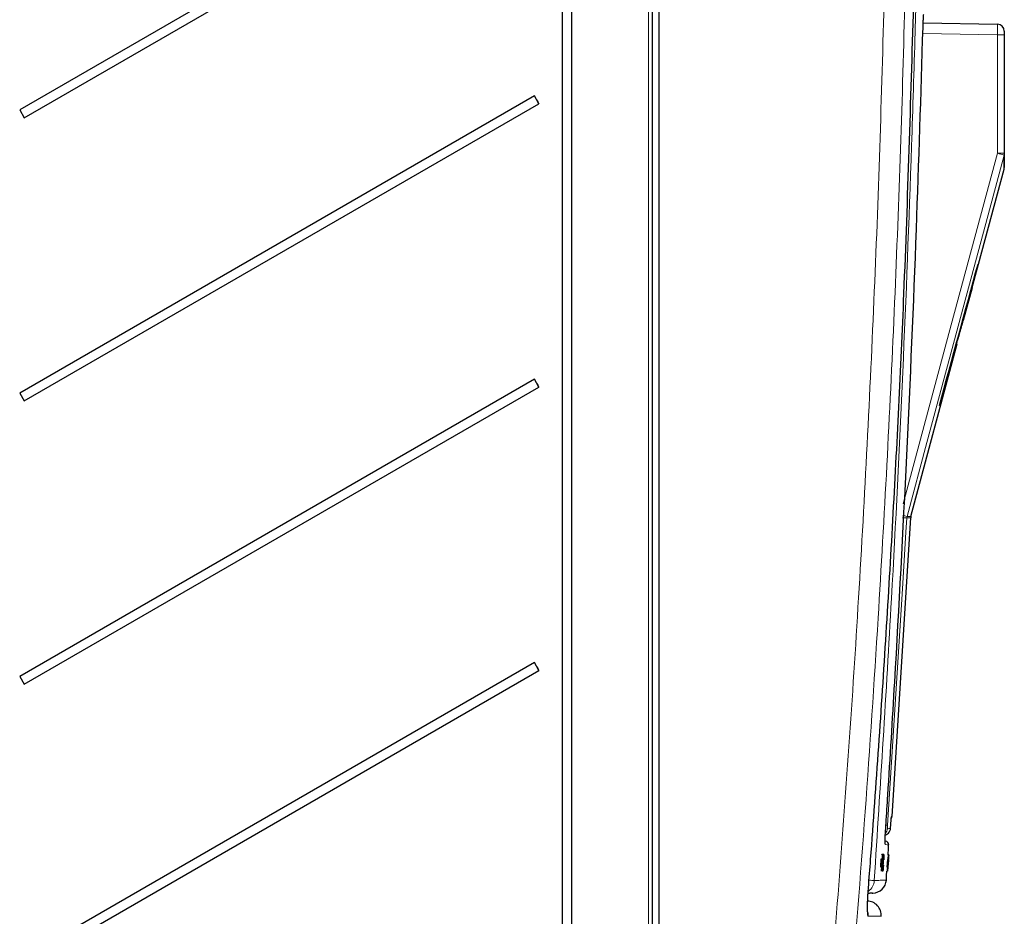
# Model space of a CAD drawing. Header units: millimetres. Extents: x 5 to 418, y 2 to 292.
# Tile 42 of 51: x 212 to 259, y 165 to 207. Entities that reach past the tile are written whole.
import ezdxf

# ---------------------------------------------------------------- set-up
doc = ezdxf.new("R2010")
doc.units = ezdxf.units.MM

msp = doc.modelspace()

# ---------------------------------------------------------------- linework, layer by layer
at = {"color": 7, "linetype": 'Continuous', "lineweight": 18}
for p, q in [((241.969, 150.6322), (241.969, 237.6525)), ((258.3719, 205.9903), (254.8677, 206.0515)), ((258.3719, 200.4153), (258.3719, 205.9903)), ((258.6994, 205.9903), (258.3719, 205.9903)), ((258.3719, 200.4153), (258.6994, 200.4153)), ((254.1132, 183.2517), (254.124, 183.3173)), ((254.2973, 183.2517), (254.1132, 183.2517)), ((254.124, 183.3173), (254.308, 183.3173)), ((253.381, 169.1), (253.3813, 169.1049)), ((252.9706, 167.2137), (252.9671, 167.2139)), ((252.9501, 166.9129), (252.9477, 166.913)), ((253.2443, 167.1597), (253.2438, 167.1598))]:
    msp.add_line(p, q, dxfattribs=at)
at = {"color": 7, "linetype": 'Continuous', "lineweight": 25}
for p, q in [((242.1327, 237.6525), (242.1327, 150.6322)), ((242.4661, 150.6408), (242.4661, 237.6296)), ((237.9078, 236.9655), (237.9078, 151.6322)), ((238.3487, 151.6322), (238.3487, 236.9655)), ((236.5914, 216.4451), (212.3819, 202.4655)), ((212.5985, 202.0903), (236.808, 216.0699)), ((254.8844, 206.5511), (258.3719, 206.4903)), ((258.6994, 206.157), (258.6994, 205.9903)), ((258.6994, 205.9903), (258.6994, 200.4153)), ((236.5914, 203.1118), (212.3819, 189.1322)), ((236.808, 202.7365), (236.5914, 203.1118)), ((212.3819, 202.4655), (212.5985, 202.0903)), ((212.5985, 188.7569), (236.808, 202.7365)), ((257.493, 195.2039), (258.6882, 199.6642)), ((257.1865, 194.0928), (257.4818, 195.2039)), ((257.493, 195.2039), (257.4628, 195.2039)), ((256.7831, 192.5544), (257.1953, 194.0928)), ((257.1604, 194.0928), (257.1882, 194.0928)), ((257.1882, 194.0928), (257.1953, 194.0928)), ((256.7412, 192.5544), (256.7726, 192.5544)), ((256.7831, 192.5544), (256.7726, 192.5544)), ((254.308, 183.3173), (256.4854, 191.4432)), ((256.4381, 191.4432), (256.4721, 191.4432)), ((256.4721, 191.4432), (256.4854, 191.4432)), ((256.4984, 191.6643), (256.5348, 191.6643)), ((236.5914, 189.7785), (212.3819, 175.7989)), ((236.808, 189.4032), (236.5914, 189.7785)), ((212.3819, 189.1322), (212.5985, 188.7569)), ((212.5985, 175.4236), (236.808, 189.4032)), ((255.6436, 188.5373), (255.6846, 188.5373)), ((253.422, 169.2226), (254.2973, 183.2517)), ((236.5914, 176.4451), (212.3819, 162.4655)), ((212.5985, 162.0903), (236.808, 176.0699)), ((236.808, 176.0699), (236.5914, 176.4451)), ((212.3819, 175.7989), (212.5985, 175.4236)), ((253.0887, 168.0426), (253.1076, 168.041)), ((252.9361, 167.403), (252.9364, 167.4099)), ((252.9696, 167.4077), (252.9364, 167.4099)), ((252.9364, 167.4099), (252.9366, 167.4099)), ((252.9747, 167.4076), (252.9418, 167.4098)), ((252.9557, 167.0542), (252.9696, 167.4077)), ((252.9564, 166.6423), (252.996, 167.2384)), ((252.9888, 167.4075), (252.9566, 167.4096)), ((253.0112, 167.4072), (252.9602, 166.6423)), ((252.994, 167.4074), (252.9608, 167.0529)), ((252.994, 167.4074), (252.9619, 167.4096)), ((252.9747, 167.4076), (252.9671, 167.2139)), ((252.9696, 167.4077), (252.9747, 167.4076)), ((252.9706, 167.2137), (252.9888, 167.4075)), ((252.9876, 167.2161), (252.9761, 167.2169)), ((253.0087, 167.4073), (252.9768, 167.4094)), ((253.0112, 167.4072), (252.9793, 167.4094)), ((252.9816, 167.1257), (252.9876, 167.2161)), ((252.9888, 167.4075), (252.994, 167.4074)), ((252.9964, 167.4002), (253.0021, 167.419)), ((253.0353, 167.4168), (253.0028, 167.419)), ((253.0087, 167.4073), (253.0112, 167.4072)), ((253.0289, 167.3955), (253.0353, 167.4168)), ((253.2522, 167.4), (253.219, 167.4022)), ((253.2528, 167.4), (253.2199, 167.4022)), ((253.2546, 167.4), (253.2224, 167.4021)), ((253.2552, 167.4), (253.2232, 167.4021)), ((253.2568, 167.4), (253.225, 167.4021)), ((253.2597, 167.4), (253.2274, 167.4022)), ((253.2603, 167.4), (253.2277, 167.4022)), ((253.2299, 167.0466), (253.2522, 167.4)), ((253.2552, 167.4), (253.2304, 167.0454)), ((253.2528, 167.4), (253.2406, 167.2063)), ((253.241, 167.2062), (253.2546, 167.4)), ((253.2522, 167.4), (253.2528, 167.4)), ((253.2533, 167.3067), (253.2597, 167.4)), ((253.2538, 167.3067), (253.2542, 167.3117)), ((253.2603, 167.4), (253.2543, 167.3066)), ((253.2546, 167.4), (253.2552, 167.4)), ((253.2597, 167.4), (253.2603, 167.4)), ((252.8967, 167.194), (252.8807, 166.828)), ((252.9139, 166.8258), (252.8807, 166.828)), ((252.9299, 167.1917), (252.8967, 167.194)), ((252.9133, 167.1938), (252.8967, 167.194)), ((252.9466, 167.1916), (252.9133, 167.1938)), ((252.9299, 167.1917), (252.9139, 166.8258)), ((252.9139, 166.8258), (252.9466, 167.1916)), ((252.9171, 166.6427), (252.9557, 167.0542)), ((252.947, 166.9059), (252.9223, 166.6427)), ((252.9466, 167.1916), (252.9299, 167.1917)), ((252.9557, 167.0542), (252.9344, 167.0556)), ((252.9394, 166.6425), (252.9501, 166.9129)), ((252.9608, 167.0529), (252.9446, 166.6424)), ((252.9816, 167.1257), (252.9677, 167.1266)), ((252.9957, 167.0303), (252.9861, 167.031)), ((253.0099, 166.9119), (253.0124, 166.8868)), ((253.0321, 167.1943), (253.0264, 167.1712)), ((253.2014, 167.186), (253.1781, 166.8202)), ((253.2113, 166.818), (253.1781, 166.8202)), ((253.2011, 166.635), (253.2299, 167.0466)), ((253.2347, 167.1838), (253.2014, 167.186)), ((253.2035, 167.186), (253.2014, 167.186)), ((253.2201, 166.8983), (253.2017, 166.635)), ((253.2367, 167.1838), (253.2035, 167.186)), ((253.2038, 166.635), (253.2209, 166.9053)), ((253.2304, 167.0454), (253.2045, 166.635)), ((253.2206, 166.8214), (253.2079, 166.635)), ((253.2113, 166.818), (253.2367, 167.1838)), ((253.2347, 167.1838), (253.2113, 166.818)), ((253.2185, 166.841), (253.2175, 166.841)), ((253.2196, 166.8508), (253.2181, 166.8509)), ((253.2185, 166.841), (253.2196, 166.8508)), ((253.222, 166.866), (253.2191, 166.8662)), ((253.2201, 166.8214), (253.2446, 167.1786)), ((253.246, 167.1785), (253.2229, 166.8212)), ((253.2299, 167.0466), (253.2272, 167.0468)), ((253.2298, 166.9979), (253.2274, 166.9981)), ((253.2298, 166.9979), (253.2357, 167.0862)), ((253.2445, 167.1704), (253.23, 166.9587)), ((253.2313, 166.9587), (253.2443, 167.1597)), ((253.2357, 167.0862), (253.2333, 167.0863)), ((253.2367, 167.1838), (253.2347, 167.1838)), ((253.2425, 167.194), (253.2408, 167.1942)), ((253.2425, 167.194), (253.2427, 167.2039)), ((252.9171, 166.6427), (252.8839, 166.6449)), ((252.9223, 166.6427), (252.9171, 166.6427)), ((252.9394, 166.6425), (252.9224, 166.6436)), ((252.9446, 166.6424), (252.9394, 166.6425)), ((252.9564, 166.6423), (252.9446, 166.6431)), ((252.95, 166.6344), (252.9466, 166.6586)), ((252.9832, 166.6322), (252.9507, 166.6344)), ((252.9602, 166.6423), (252.9564, 166.6423)), ((253.2011, 166.635), (253.1678, 166.6372)), ((253.2053, 166.6252), (253.1735, 166.6273)), ((253.2017, 166.635), (253.2011, 166.635)), ((253.2038, 166.635), (253.2017, 166.6352)), ((253.2045, 166.635), (253.2038, 166.635)), ((253.2079, 166.635), (253.2073, 166.635)), ((253.2103, 166.635), (253.2079, 166.6352)), ((253.2109, 166.635), (253.2103, 166.635))]:
    msp.add_line(p, q, dxfattribs=at)
at = {"color": 7, "linetype": 'Continuous', "lineweight": 18, "flags": 128}
for points in [[(253.9448, 183.9134), (256.0958, 191.9313), (258.3719, 200.4153)], [(258.6878, 200.3291), (258.5151, 199.6852), (257.8242, 197.1096), (255.0603, 186.8073), (254.124, 183.3173)], [(254.1132, 183.2517), (254.0717, 182.5864), (253.9054, 179.9249), (253.2102, 168.7965)], [(253.0873, 167.9294), (253.0907, 167.9109), (253.0917, 167.8787)], [(252.2906, 164.5169), (252.2875, 164.6527), (252.2702, 164.7413)]]:
    msp.add_lwpolyline(points, dxfattribs=at)
at = {"color": 7, "linetype": 'Continuous', "lineweight": 25, "flags": 128}
for points in [[(253.229, 167.4018), (253.2323, 167.4521), (253.2459, 167.6583), (253.2594, 167.8644)], [(253.1499, 166.215), (253.1637, 166.4212), (253.1775, 166.6274), (253.178, 166.6352)]]:
    msp.add_lwpolyline(points, dxfattribs=at)
at = {"color": 7, "linetype": 'Continuous', "lineweight": 25}
for centre, radius, start, end in [((258.3661, 206.157), 0.3333, 0, 89), ((252.0988, 211.8134), 17.782, 209.29794, 210.69418), ((252.0988, 198.4801), 17.782, 209.29794, 210.69418), ((254.63, 183.231), 0.3333, 165, 176.42985), ((252.0988, 185.1467), 17.782, 209.29794, 210.69418), ((253.0893, 169.2435), 0.3333, 331.94074, 356.36201), ((253.0931, 167.875), 0.1667, 357.30583, 85), ((252.4848, 166.261), 0.6667, 273, 355.98201), ((252.2392, 164.5587), 0.6667, 355.28266, 89)]:
    msp.add_arc(centre, radius, start, end, dxfattribs=at)
at = {"color": 7, "linetype": 'Continuous', "lineweight": 18}
for centre, radius, start, end in [((253.407, 181.6102), 19.4495, 74.2455, 75.21038), ((258.3713, 200.4153), 0.3281, 344.75183, 359.99828), ((251.2457, 140.0609), 43.2859, 86.20152, 86.46598), ((251.1496, 172.9062), 10.8276, 74.05571, 75.17715), ((252.8729, 168.6505), 0.3334, 314.63952, 356.43634), ((252.2947, 155.3762), 13.4515, 86.09718, 86.42957), ((251.9161, 166.2309), 0.6668, 305.90258, 356.18352), ((251.349, 151.2758), 14.9616, 85.27507, 86.1904)]:
    msp.add_arc(centre, radius, start, end, dxfattribs=at)
msp.add_ellipse((258.3661, 205.9903), major_axis=(0.0058, 0.5), ratio=0.0116328, start_param=4.7126259, end_param=6.2831176, dxfattribs=at)
at = {"color": 7, "linetype": 'Continuous', "lineweight": 25}
for centre, major_axis, ratio, start_param, end_param in [((-41.3006, 11857.8263), (0, 12199.5212), 0.0834692, 3.4375045, 3.4393727), ((-41.3006, 11222.7396), (0, 11568.4016), 0.0854681, 3.4478278, 3.4482687), ((-41.3006, 12061.0447), (0, 12407.6095), 0.0823932, 3.4363486, 3.4371537)]:
    msp.add_ellipse(centre, major_axis=major_axis, ratio=ratio, start_param=start_param, end_param=end_param, dxfattribs=at)
at = {"color": 7, "linetype": 'Continuous', "lineweight": 18}
for points, knots in [([(249.5831, 150.7651), (249.8017, 153.081), (250.239, 157.7132), (250.8177, 164.669), (251.3396, 171.6301), (251.8044, 178.6751), (252.2114, 185.8032), (252.5561, 193.0144), (252.8401, 200.2293), (252.974, 205.0415), (253.0409, 207.4476)], [0, 0, 0, 0, 0.1228665, 0.2457424, 0.3686469, 0.4915608, 0.6186443, 0.7457384, 0.872864, 1, 1, 1, 1]), ([(254.0153, 207.3686), (254.0153, 207.3686), (253.8938, 202.5599), (253.5643, 192.9445), (252.7372, 177.2609), (251.72, 163.1673), (250.8547, 153.8891), (250.5544, 150.6691)], [0, 0, 0, 0, 0.0000001, 0.2539862, 0.5079724, 0.8292412, 1, 1, 1, 1]), ([(254.5412, 207.4331), (254.5289, 206.9889), (254.4669, 204.7675), (254.1723, 195.4385), (253.5978, 182.1286), (252.8634, 170.609), (252.5814, 166.1865)], [0, 0, 0, 0, 0.0322876, 0.1614382, 0.6780666, 1, 1, 1, 1]), ([(253.3443, 168.6322), (253.3546, 168.7631), (253.367, 168.9207), (253.3792, 169.0783), (253.3813, 169.1049)], [0, 0, 0, 0, 0.8306218, 1, 1, 1, 1]), ([(253.3813, 169.1049), (253.3824, 169.1199), (253.3848, 169.1501), (253.3878, 169.184), (253.3903, 169.2085), (253.3916, 169.2187), (253.3924, 169.2219), (253.3926, 169.2222), (253.3927, 169.2223)], [0, 0, 0, 0, 0.21152178, 0.42916049, 0.64075179, 0.85849259, 0.92913667, 1, 1, 1, 1]), ([(253.3927, 169.2223), (253.3957, 169.2223), (253.4104, 169.2226), (253.4231, 169.2228), (253.4203, 169.2228), (253.4197, 169.2228)], [0, 0, 0, 0, 0.1604837, 0.8024244, 1, 1, 1, 1]), ([(253.2102, 168.7965), (253.2091, 168.7778), (253.2069, 168.7403), (253.2048, 168.6903), (253.2039, 168.6526), (253.2043, 168.6326), (253.2053, 168.6306), (253.2057, 168.6298)], [0, 0, 0, 0, 0.21475054, 0.42957932, 0.64381482, 0.85755118, 1, 1, 1, 1]), ([(253.2057, 168.6298), (253.2133, 168.6299), (253.2512, 168.6306), (253.3022, 168.6315), (253.3315, 168.632), (253.3443, 168.6322)], [0, 0, 0, 0, 0.1241023, 0.6205161, 1, 1, 1, 1]), ([(253.0917, 167.8787), (253.0907, 167.8806), (253.0885, 167.8844), (253.0869, 167.9137), (253.0865, 167.9599), (253.0875, 168.0226), (253.0899, 168.1006), (253.0935, 168.1905), (253.0983, 168.2913), (253.1035, 168.3863), (253.1085, 168.4719), (253.1117, 168.5206), (253.1132, 168.5451)], [0, 0, 0, 0, 0.10595599, 0.2149835, 0.32093129, 0.4299487, 0.53591272, 0.64494836, 0.75092493, 0.85997632, 0.92956502, 1, 1, 1, 1]), ([(253.2407, 167.8657), (253.2449, 167.8653), (253.2574, 167.8642), (253.1581, 167.8729), (253.0917, 167.8787)], [0, 0, 0, 0, 0.3324436, 1, 1, 1, 1]), ([(252.2906, 164.5169), (252.2891, 164.5174), (252.2845, 164.5187), (252.2792, 164.5303), (252.2739, 164.5518), (252.2683, 164.5876), (252.2638, 164.6448), (252.2612, 164.7188), (252.2598, 164.8035), (252.2603, 164.9035), (252.2626, 165.0164), (252.2653, 165.1068), (252.2688, 165.2022), (252.2733, 165.3034), (252.2787, 165.4083), (252.2849, 165.5155), (252.2918, 165.6247), (252.2995, 165.7369), (252.3052, 165.8128), (252.3081, 165.8509)], [0, 0, 0, 0, 0.035249, 0.1062676, 0.1420692, 0.1946893, 0.3017103, 0.3562396, 0.4088981, 0.5160073, 0.570587, 0.6233165, 0.6764142, 0.7306729, 0.7853327, 0.8380466, 0.8911275, 0.9453643, 1, 1, 1, 1]), ([(252.5814, 166.1865), (252.607, 166.1878), (252.7351, 166.1945), (252.9215, 166.2043), (253.0798, 166.2126), (253.1525, 166.2164), (253.1425, 166.2159), (253.1398, 166.2157)], [0, 0, 0, 0, 0.06913015, 0.34565937, 0.62218859, 0.89879158, 1, 1, 1, 1]), ([(252.8927, 164.5064), (252.894, 164.5064), (252.8977, 164.5064), (252.7991, 164.5081), (252.6106, 164.5114), (252.3973, 164.5151), (252.2906, 164.5169)], [0, 0, 0, 0, 0.1596391, 0.432804, 0.7163571, 1, 1, 1, 1])]:
    msp.add_open_spline(points, degree=3, knots=knots, dxfattribs=at)
at = {"color": 7, "linetype": 'Continuous', "lineweight": 25}
for points, knots in [([(252.3081, 165.8509), (252.3421, 166.294), (252.5123, 168.5097), (252.9284, 174.2729), (253.479, 183.1458), (254.0565, 194.7686), (254.2987, 202.8458), (254.4343, 207.3686)], [0, 0, 0, 0, 0.0320694, 0.1603478, 0.4169318, 0.6735157, 1, 1, 1, 1]), ([(254.8774, 206.3438), (254.8798, 206.419), (254.8845, 206.5693), (254.894, 206.7686), (254.9019, 206.8915), (254.9063, 206.9384), (254.9075, 206.9515)], [0, 0, 0, 0, 0.2949123, 0.5898446, 0.8848018, 1, 1, 1, 1]), ([(253.1132, 168.5451), (253.1204, 168.656), (253.1564, 169.2104), (253.3054, 171.539), (253.8708, 180.8555), (254.4581, 192.9008), (254.7786, 203.1763), (254.8774, 206.3438)], [0, 0, 0, 0, 0.0088087, 0.0440433, 0.1849823, 0.7487663, 1, 1, 1, 1]), ([(258.688, 199.6642), (258.688, 199.6674), (258.688, 199.6738), (258.688, 199.7308), (258.688, 199.8228), (258.6879, 199.9539), (258.6879, 200.1187), (258.6879, 200.2592), (258.6878, 200.3291)], [0, 0, 0, 0, 0.16232623, 0.33001857, 0.497789, 0.66579292, 0.83387406, 1, 1, 1, 1]), ([(258.6994, 200.4153), (258.6994, 200.2211), (258.6994, 199.8317), (258.6994, 199.7773), (258.6994, 199.75)], [0, 0, 0, 0, 0.498968, 1, 1, 1, 1]), ([(256.5348, 191.6643), (256.5455, 191.7046), (256.5669, 191.7852), (256.5986, 191.9049), (256.6297, 192.0227), (256.6553, 192.1198), (256.6807, 192.2162), (256.7008, 192.2926), (256.72, 192.3663), (256.7342, 192.4206), (256.7481, 192.4738), (256.7595, 192.5181), (256.7662, 192.5442), (256.7689, 192.5544)], [0, 0, 0, 0, 0.1240423, 0.2481872, 0.3728954, 0.4978907, 0.5624784, 0.6920328, 0.7570664, 0.8234115, 0.8898883, 0.956961, 1, 1, 1, 1]), ([(256.4501, 191.4432), (256.4674, 191.5039), (256.4948, 191.6001), (256.5092, 191.647), (256.5145, 191.6643)], [0, 0, 0, 0, 0.6313016, 1, 1, 1, 1]), ([(253.3438, 168.6249), (253.3453, 168.6445), (253.3579, 168.8029), (253.3702, 168.9612), (253.381, 169.1)], [0, 0, 0, 0, 0.1240776, 1, 1, 1, 1]), ([(253.3808, 169.0975), (253.3819, 169.1113), (253.3849, 169.15), (253.388, 169.1839), (253.3886, 169.1889), (253.3888, 169.1906)], [0, 0, 0, 0, 0.2678678, 0.7537256, 1, 1, 1, 1]), ([(253.1012, 168.3365), (253.1191, 168.3405), (253.177, 168.3533), (253.2578, 168.4179), (253.3165, 168.5049), (253.3373, 168.5752), (253.3427, 168.6118), (253.3439, 168.6259), (253.3442, 168.6314), (253.3443, 168.6322)], [0, 0, 0, 0, 0.1297525, 0.4187071, 0.7190482, 0.8943546, 0.9587324, 0.9943349, 1, 1, 1, 1]), ([(253.088, 167.9194), (253.088, 167.9192), (253.0882, 167.9175), (253.0871, 167.9318), (253.0869, 167.9782), (253.0893, 168.0921), (253.0976, 168.2806), (253.1074, 168.4613), (253.1146, 168.5618), (253.116, 168.5819)], [0, 0, 0, 0, 0.0092265, 0.0826067, 0.2188212, 0.4253387, 0.6733053, 0.9345458, 1, 1, 1, 1]), ([(252.9671, 167.2139), (252.9666, 167.2008), (252.9658, 167.1827), (252.9648, 167.1588), (252.9641, 167.1468), (252.9638, 167.1409)], [0, 0, 0, 0, 0.5612769, 0.7817626, 1, 1, 1, 1]), ([(252.9638, 167.1409), (252.9651, 167.1545), (252.9674, 167.1788), (252.9696, 167.203), (252.9706, 167.2137)], [0, 0, 0, 0, 0.5599999, 1, 1, 1, 1]), ([(252.996, 167.2384), (252.9932, 167.2132), (252.988, 167.1681), (252.9836, 167.1387), (252.9816, 167.1257)], [0, 0, 0, 0, 0.5596859, 1, 1, 1, 1]), ([(252.9876, 167.2161), (252.9913, 167.2431), (252.9978, 167.2912), (253.0054, 167.3718), (253.0087, 167.4073)], [0, 0, 0, 0, 0.56042743, 1, 1, 1, 1]), ([(252.9957, 167.0303), (252.9995, 167.0879), (253.004, 167.1546), (253.0089, 167.2074), (253.0096, 167.2147)], [0, 0, 0, 0, 0.8621576, 1, 1, 1, 1]), ([(253.0293, 167.3285), (253.0281, 167.3267), (253.0257, 167.323), (253.0201, 167.282), (253.0109, 167.188), (253.0045, 167.0956), (253, 167.0307)], [0, 0, 0, 0, 0.1872234, 0.3739058, 0.5607363, 1, 1, 1, 1]), ([(253.0264, 167.1712), (253.0276, 167.195), (253.0301, 167.2425), (253.0319, 167.297), (253.0314, 167.325), (253.03, 167.3273), (253.0293, 167.3285)], [0, 0, 0, 0, 0.2805533, 0.5597389, 0.7796538, 1, 1, 1, 1]), ([(253.0353, 167.4168), (253.0366, 167.414), (253.0392, 167.4085), (253.0391, 167.353), (253.0365, 167.2776), (253.0336, 167.2221), (253.0321, 167.1943)], [0, 0, 0, 0, 0.2800806, 0.5594487, 0.7795488, 1, 1, 1, 1]), ([(253.2406, 167.2063), (253.2398, 167.1933), (253.2386, 167.1752), (253.2371, 167.1513), (253.2363, 167.1393), (253.2359, 167.1334)], [0, 0, 0, 0, 0.5612769, 0.7817626, 1, 1, 1, 1]), ([(253.251, 167.3117), (253.2508, 167.3101), (253.2504, 167.3068), (253.2481, 167.276), (253.2453, 167.2355), (253.2434, 167.2079), (253.2425, 167.194)], [0, 0, 0, 0, 0.28000144, 0.55913078, 0.77932005, 1, 1, 1, 1]), ([(253.2427, 167.2039), (253.2447, 167.2336), (253.2487, 167.293), (253.2534, 167.3593), (253.2562, 167.3951), (253.2566, 167.3984), (253.2568, 167.4)], [0, 0, 0, 0, 0.2802532, 0.5595228, 0.7795924, 1, 1, 1, 1]), ([(253.2443, 167.2023), (253.2454, 167.2191), (253.2476, 167.2527), (253.2499, 167.2893), (253.251, 167.309), (253.251, 167.3108), (253.251, 167.3117)], [0, 0, 0, 0, 0.27946, 0.5589523, 0.7792553, 1, 1, 1, 1]), ([(253.2568, 167.4), (253.2568, 167.3969), (253.2567, 167.3908), (253.2539, 167.3437), (253.2497, 167.277), (253.2465, 167.2294), (253.2449, 167.2055)], [0, 0, 0, 0, 0.2801842, 0.5598553, 0.7799999, 1, 1, 1, 1]), ([(252.9519, 166.9584), (252.951, 166.9486), (252.9493, 166.9312), (252.9477, 166.9136), (252.947, 166.9059)], [0, 0, 0, 0, 0.5600016, 1, 1, 1, 1]), ([(252.9501, 166.9129), (252.9504, 166.9214), (252.951, 166.9365), (252.9516, 166.9517), (252.9519, 166.9584)], [0, 0, 0, 0, 0.55999976, 1, 1, 1, 1]), ([(252.9832, 166.6322), (252.9812, 166.6364), (252.9773, 166.6449), (252.9802, 166.7612), (252.9872, 166.8974), (252.9929, 166.986), (252.9957, 167.0303)], [0, 0, 0, 0, 0.2799551, 0.5580876, 0.7789116, 1, 1, 1, 1]), ([(253.0124, 166.8868), (253.0093, 166.8476), (253.0031, 166.7694), (252.9943, 166.684), (252.9874, 166.6385), (252.9846, 166.6343), (252.9832, 166.6322)], [0, 0, 0, 0, 0.28025625, 0.5595462, 0.77958943, 1, 1, 1, 1]), ([(253, 167.0307), (252.9973, 166.9897), (252.9921, 166.9077), (252.9865, 166.7978), (252.9856, 166.7318), (252.9876, 166.7243), (252.9887, 166.7205)], [0, 0, 0, 0, 0.281245, 0.5607156, 0.780138, 1, 1, 1, 1]), ([(252.9887, 166.7205), (252.99, 166.7233), (252.9927, 166.729), (253.0005, 166.7939), (253.0063, 166.8672), (253.0099, 166.9119)], [0, 0, 0, 0, 0.28071123, 0.56090458, 1, 1, 1, 1]), ([(253.2225, 166.8652), (253.22, 166.8288), (253.2151, 166.7558), (253.2095, 166.6764), (253.2061, 166.6314), (253.2055, 166.6273), (253.2053, 166.6252)], [0, 0, 0, 0, 0.27940068, 0.55906421, 0.77937834, 1, 1, 1, 1]), ([(253.2053, 166.6252), (253.2053, 166.6282), (253.2054, 166.6343), (253.2088, 166.691), (253.2134, 166.7635), (253.2168, 166.8151), (253.2185, 166.841)], [0, 0, 0, 0, 0.2799105, 0.5592491, 0.7794763, 1, 1, 1, 1]), ([(253.2196, 166.8508), (253.2183, 166.831), (253.2157, 166.7914), (253.2126, 166.7421), (253.2111, 166.7167), (253.2111, 166.7146), (253.2112, 166.7135)], [0, 0, 0, 0, 0.2808811, 0.5600727, 0.7796532, 1, 1, 1, 1]), ([(253.2112, 166.7135), (253.2114, 166.7156), (253.2119, 166.7198), (253.2149, 166.7614), (253.2185, 166.8128), (253.2209, 166.8482), (253.222, 166.866)], [0, 0, 0, 0, 0.2798831, 0.5589932, 0.779319, 1, 1, 1, 1]), ([(253.2238, 166.9509), (253.2231, 166.9411), (253.2219, 166.9236), (253.2207, 166.906), (253.2201, 166.8983)], [0, 0, 0, 0, 0.5600016, 1, 1, 1, 1]), ([(253.2209, 166.9053), (253.2215, 166.9138), (253.2224, 166.929), (253.2234, 166.9442), (253.2238, 166.9509)], [0, 0, 0, 0, 0.5599998, 1, 1, 1, 1]), ([(253.222, 166.866), (253.2234, 166.8872), (253.2263, 166.9297), (253.2293, 166.9775), (253.2308, 167.0046), (253.2308, 167.0071), (253.2308, 167.0083)], [0, 0, 0, 0, 0.2797467, 0.5591709, 0.7794436, 1, 1, 1, 1]), ([(253.2343, 167.0538), (253.2339, 167.0463), (253.2332, 167.0311), (253.23, 166.98), (253.2262, 166.9221), (253.2237, 166.8842), (253.2225, 166.8652)], [0, 0, 0, 0, 0.2798072, 0.5591854, 0.7794082, 1, 1, 1, 1]), ([(253.2308, 167.0083), (253.2307, 167.0074), (253.2305, 167.0058), (253.23, 167.0003), (253.2298, 166.9979)], [0, 0, 0, 0, 0.55977209, 1, 1, 1, 1]), ([(253.2449, 167.2055), (253.2437, 167.1873), (253.2413, 167.151), (253.2372, 167.0923), (253.2354, 167.0684), (253.2343, 167.0538)], [0, 0, 0, 0, 0.2804963, 0.5610033, 1, 1, 1, 1]), ([(253.2357, 167.0851), (253.236, 167.0868), (253.2364, 167.0903), (253.2382, 167.1147), (253.2412, 167.1561), (253.2432, 167.1869), (253.2443, 167.2023)], [0, 0, 0, 0, 0.28068033, 0.56095141, 0.78005681, 1, 1, 1, 1]), ([(253.2357, 167.0862), (253.2357, 167.0859), (253.2357, 167.0854), (253.2357, 167.0852), (253.2357, 167.0851)], [0, 0, 0, 0, 0.5600031, 1, 1, 1, 1]), ([(253.2359, 167.1334), (253.2369, 167.147), (253.2386, 167.1712), (253.2403, 167.1955), (253.241, 167.2062)], [0, 0, 0, 0, 0.5599999, 1, 1, 1, 1]), ([(252.2682, 164.7146), (252.2683, 164.7141), (252.269, 164.7094), (252.2659, 164.7388), (252.2633, 164.8211), (252.2637, 165.001), (252.2727, 165.2685), (252.2883, 165.5656), (252.3038, 165.7669), (252.3103, 165.8509)], [0, 0, 0, 0, 0.0105683, 0.0937902, 0.2285127, 0.4138616, 0.6225183, 0.8425072, 1, 1, 1, 1]), ([(252.4842, 165.5933), (252.4905, 165.5937), (252.5033, 165.5943), (252.4279, 165.5904), (252.3218, 165.5848), (252.2909, 165.5832)], [0, 0, 0, 0, 0.4132644, 0.8290773, 1, 1, 1, 1])]:
    msp.add_open_spline(points, degree=3, knots=knots, dxfattribs=at)

doc.saveas('drawing.dxf')
